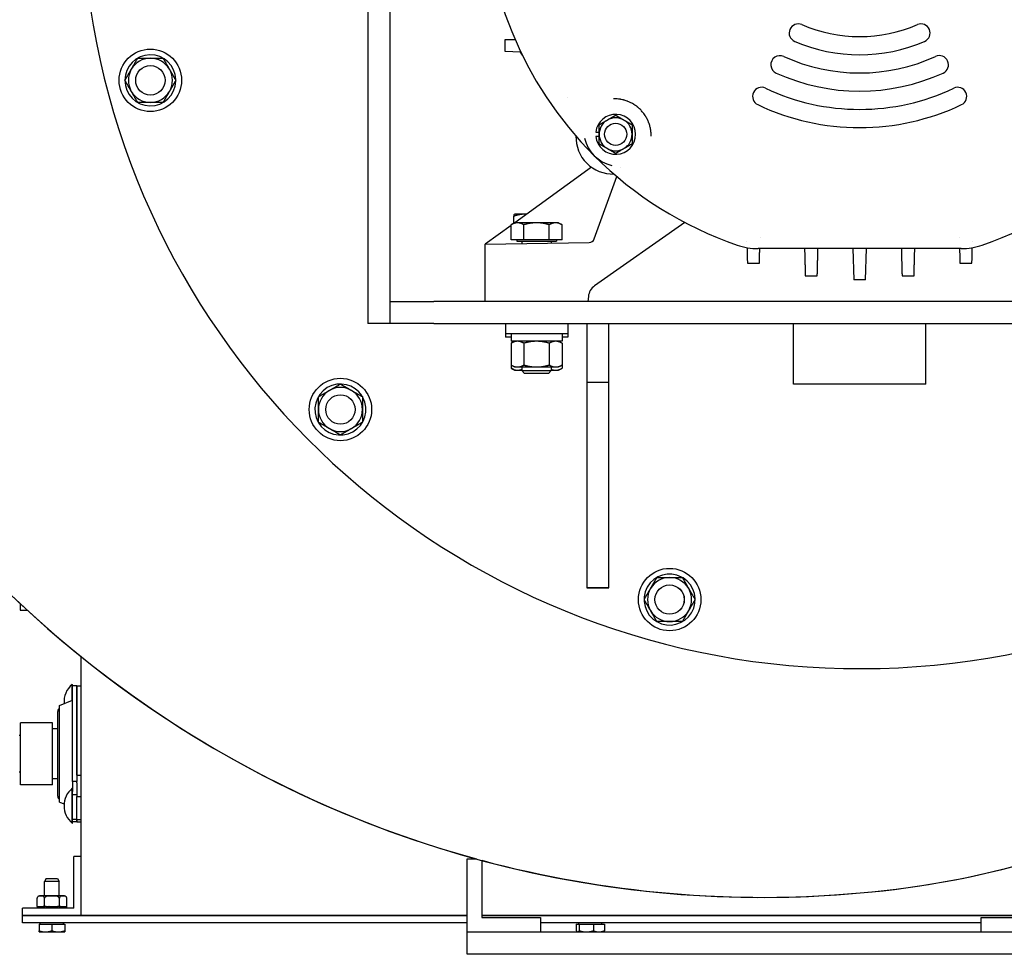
# Model space of a CAD drawing. Header units: inches. Extents: x 18 to 846, y -44 to 561.
# Tile 234 of 256: x 296 to 313, y 126 to 142. Entities that reach past the tile are written whole.
import ezdxf

# ---------------------------------------------------------------- set-up
doc = ezdxf.new("R2010")
doc.units = ezdxf.units.IN
doc.header["$LTSCALE"] = 24
doc.header["$MEASUREMENT"] = 0
doc.layers.add('Visible (ANSI)', color=7, linetype='Continuous', lineweight=30)

msp = doc.modelspace()

# ---------------------------------------------------------------- linework, layer by layer
at = {"layer": 'Visible (ANSI)'}
for p, q in [((302.33199, 151.54688), (302.33199, 136.89399)), ((302.70699, 151.54688), (302.70699, 137.26899)), ((304.6726, 141.72654), (304.84264, 141.731)), ((304.6726, 141.52254), (304.6726, 141.72654)), ((304.93541, 141.51566), (304.6726, 141.52254)), ((304.96729, 141.46045), (304.93541, 141.51566)), ((299.05691, 141.04938), (299.06714, 141.04938)), ((299.06714, 141.01813), (299.05691, 141.01813)), ((299.06223, 141.04017), (299.06737, 141.04017)), ((305.73947, 140.73699), (305.73937, 140.73699)), ((306.2148, 140.15212), (306.27149, 140.15212)), ((306.27149, 140.07737), (306.2148, 140.07737)), ((306.29218, 139.66716), (306.29218, 139.66715)), ((306.13998, 139.55657), (304.83506, 138.6085)), ((306.62821, 139.54654), (306.62822, 139.54655)), ((306.18656, 138.33312), (306.57343, 139.39603)), ((304.82259, 138.60307), (304.82259, 138.72168)), ((304.83199, 138.75518), (304.83161, 138.75496)), ((305.00501, 138.75518), (304.83199, 138.75518)), ((305.03695, 138.75518), (305.00501, 138.75518)), ((307.73337, 138.61305), (306.19498, 137.53586)), ((304.77398, 138.56411), (304.33199, 138.24299)), ((304.83199, 138.6085), (304.77398, 138.575)), ((304.77398, 138.321), (304.77398, 138.575)), ((304.88223, 138.6085), (304.83199, 138.6085)), ((305.20699, 138.6085), (304.88223, 138.6085)), ((304.99049, 138.321), (304.99049, 138.575)), ((305.53175, 138.6085), (305.20699, 138.6085)), ((305.4235, 138.321), (305.4235, 138.575)), ((305.58199, 138.6085), (305.53175, 138.6085)), ((305.58199, 138.6085), (305.64, 138.575)), ((305.64, 138.321), (305.64, 138.575)), ((304.99049, 138.321), (304.77398, 138.321)), ((304.86949, 138.321), (304.86949, 138.29599)), ((304.86949, 138.29599), (305.54449, 138.29599)), ((304.95699, 138.29599), (304.95699, 138.2539)), ((305.4235, 138.321), (304.99049, 138.321)), ((305.64, 138.321), (305.4235, 138.321)), ((305.45699, 138.29599), (305.45699, 138.26263)), ((305.54449, 138.321), (305.54449, 138.29599)), ((308.78646, 138.28539), (308.78646, 138.28539)), ((309.01146, 138.35753), (309.01146, 138.35755)), ((312.40252, 138.35754), (312.40252, 138.35753)), ((312.62753, 138.28539), (312.62753, 138.28541)), ((304.33199, 138.24299), (306.10356, 138.27392)), ((304.33199, 137.26899), (304.33199, 138.24299)), ((312.43367, 138.16899), (308.98031, 138.16899)), ((310.59113, 138.16899), (310.60499, 137.63978)), ((310.80899, 137.63978), (310.82285, 138.16899)), ((310.80899, 137.63978), (310.60499, 137.63978)), ((306.08933, 137.35286), (306.08199, 137.26899)), ((302.70699, 137.26899), (303.45699, 137.26899)), ((302.70699, 137.26899), (302.70699, 136.89399)), ((317.95699, 137.26899), (303.45699, 137.26899)), ((302.70699, 136.89399), (302.33199, 136.89399)), ((303.45699, 136.89399), (302.70699, 136.89399)), ((303.45699, 136.89399), (317.95699, 136.89399)), ((304.67549, 136.89399), (304.67549, 136.71699)), ((305.73849, 136.89399), (305.73849, 136.71699)), ((306.06499, 136.89399), (306.06499, 135.89399)), ((306.43999, 135.89399), (306.43999, 136.89399)), ((309.58199, 135.86274), (309.58199, 136.89399)), ((311.83199, 135.86274), (311.83199, 136.89399)), ((304.67549, 136.71699), (304.67549, 136.66148)), ((305.73849, 136.71699), (304.67549, 136.71699)), ((304.77249, 136.66148), (304.67549, 136.66148)), ((304.77249, 136.71699), (304.77249, 136.59199)), ((305.64149, 136.71699), (305.64149, 136.59199)), ((305.73849, 136.66148), (305.64149, 136.66148)), ((305.73849, 136.71699), (305.73849, 136.66148)), ((305.64149, 136.59199), (304.77249, 136.59199)), ((304.83199, 136.59199), (304.77398, 136.5585)), ((304.77398, 136.5585), (304.77398, 136.18749)), ((304.99049, 136.5585), (304.99049, 136.18749)), ((305.4235, 136.5585), (305.4235, 136.18749)), ((305.58199, 136.59199), (305.64, 136.5585)), ((305.64, 136.5585), (305.64, 136.18749)), ((304.77398, 136.18749), (304.77398, 136.13197)), ((304.83199, 136.15399), (304.77398, 136.18749)), ((304.83199, 136.09848), (304.77398, 136.13197)), ((304.83199, 136.15399), (304.88223, 136.15399)), ((304.88223, 136.15399), (305.20699, 136.15399)), ((304.95699, 136.15399), (304.95699, 136.0918)), ((305.20699, 136.15399), (305.53175, 136.15399)), ((305.45699, 136.15399), (305.45699, 136.0918)), ((305.53175, 136.15399), (305.58199, 136.15399)), ((305.58199, 136.15399), (305.64, 136.18749)), ((305.58199, 136.09848), (305.64, 136.13197)), ((305.64, 136.18749), (305.64, 136.13197)), ((304.83199, 136.09848), (304.88223, 136.09848)), ((304.88223, 136.09848), (304.95699, 136.09848)), ((304.95699, 136.0918), (305.45699, 136.0918)), ((305.00279, 136.04599), (304.95699, 136.0918)), ((305.41119, 136.04599), (305.00279, 136.04599)), ((305.41119, 136.04599), (305.45699, 136.0918)), ((305.45699, 136.09848), (305.53175, 136.09848)), ((305.53175, 136.09848), (305.58199, 136.09848)), ((306.06499, 135.89399), (306.43999, 135.89399)), ((306.06499, 135.89399), (306.06499, 132.39399)), ((306.43999, 132.39399), (306.43999, 135.89399)), ((311.83199, 135.86274), (309.58199, 135.86274)), ((302.22753, 135.65569), (302.23639, 135.6608)), ((302.23674, 135.65037), (302.2412, 135.65294)), ((302.25201, 135.63374), (302.24316, 135.62862)), ((307.67022, 132.56992), (307.67533, 132.57878)), ((307.68085, 132.56992), (307.68342, 132.57437)), ((307.7024, 132.56315), (307.69728, 132.55429)), ((306.43999, 132.39399), (306.06499, 132.39399)), ((306.06499, 132.39399), (306.43999, 132.39399)), ((296.41867, 132.12246), (296.41867, 132.01279)), ((296.41867, 132.01279), (296.53677, 132.01279)), ((297.45699, 126.81899), (297.45699, 131.21995)), ((297.30199, 130.48186), (297.30199, 130.74989)), ((297.30199, 130.74989), (297.30759, 130.74989)), ((297.30759, 130.72449), (297.30759, 130.74989)), ((297.30759, 129.09723), (297.30759, 130.72449)), ((297.38229, 130.72449), (297.30759, 130.72449)), ((297.38229, 129.2084), (297.38229, 130.72449)), ((297.38229, 130.72449), (297.45699, 130.72449)), ((297.38229, 130.72449), (297.38229, 129.09723)), ((297.08788, 130.39016), (297.30759, 130.48426)), ((297.05649, 128.84699), (297.05649, 130.29099)), ((297.08788, 128.74783), (297.08788, 130.39016)), ((296.41999, 129.04149), (296.41999, 130.09649)), ((296.96499, 130.09649), (296.41999, 130.09649)), ((296.96499, 129.04149), (296.96499, 130.09649)), ((297.05649, 129.99649), (296.96499, 129.99649)), ((296.41999, 129.88149), (296.39799, 129.88149)), ((296.41999, 129.25649), (296.39799, 129.25649)), ((297.05649, 129.14149), (296.96499, 129.14149)), ((297.38229, 129.09723), (297.30759, 129.09723)), ((297.30759, 129.09723), (297.30759, 128.92697)), ((297.38229, 129.2084), (297.45699, 129.2084)), ((297.38229, 129.07542), (297.38229, 129.09723)), ((297.38229, 129.07542), (297.38229, 128.84191)), ((296.96499, 129.04149), (296.41999, 129.04149)), ((297.30199, 128.38799), (297.30199, 128.98199)), ((297.30199, 128.98199), (297.30759, 128.98199)), ((297.30759, 128.38799), (297.30759, 128.92697)), ((297.08788, 128.74783), (297.16378, 128.71532)), ((297.38229, 128.87345), (297.30759, 128.87345)), ((297.38229, 128.44815), (297.38229, 128.84191)), ((297.38229, 128.84191), (297.45699, 128.84191)), ((297.38229, 128.44815), (297.30759, 128.44815)), ((297.38229, 128.41349), (297.30759, 128.41349)), ((297.38229, 128.41349), (297.38229, 128.44815)), ((297.38229, 128.44815), (297.45699, 128.44815)), ((297.38229, 128.44815), (297.38229, 128.41349)), ((297.38229, 128.41349), (297.45699, 128.41349)), ((297.30199, 128.38799), (297.30759, 128.38799)), ((297.33199, 126.94399), (297.33199, 127.81899)), ((297.45699, 127.81899), (297.33199, 127.81899)), ((297.45699, 126.81899), (297.45699, 127.81899)), ((304.02379, 127.78106), (304.18338, 127.78106)), ((304.02379, 126.53106), (304.02379, 127.78106)), ((304.27379, 127.75658), (304.27379, 126.78106)), ((296.85806, 127.44373), (296.83099, 127.39373)), ((297.08099, 127.39373), (296.83099, 127.39373)), ((296.83099, 127.14899), (296.83099, 127.39373)), ((296.85806, 127.44373), (297.05393, 127.44373)), ((297.05393, 127.44373), (297.08099, 127.39373)), ((297.08099, 127.14899), (297.08099, 127.39373)), ((296.7044, 126.96899), (296.7044, 127.10899)), ((297.16958, 127.14899), (296.7444, 127.14899)), ((296.8307, 126.96899), (296.8307, 127.10899)), ((297.08329, 126.96899), (297.08329, 127.10899)), ((297.20958, 126.96899), (297.20958, 127.10899)), ((297.33199, 126.94399), (296.45699, 126.94399)), ((296.45699, 126.81899), (296.45699, 126.94399)), ((296.70744, 126.96899), (296.7044, 126.96899)), ((296.70744, 126.96899), (296.70744, 126.94399)), ((296.70744, 126.96899), (296.71036, 126.96899)), ((296.71036, 126.96899), (296.71704, 126.96899)), ((296.71036, 126.94399), (296.71036, 126.96899)), ((296.71704, 126.96899), (296.71704, 126.94399)), ((296.71704, 126.96899), (296.72565, 126.96899)), ((296.72565, 126.96899), (296.73866, 126.96899)), ((296.72565, 126.94399), (296.72565, 126.96899)), ((296.73866, 126.96899), (296.73866, 126.94399)), ((296.73866, 126.96899), (296.75253, 126.96899)), ((296.75253, 126.96899), (296.77124, 126.96899)), ((296.75253, 126.94399), (296.75253, 126.96899)), ((296.77124, 126.96899), (296.77124, 126.94399)), ((296.77124, 126.96899), (296.78967, 126.96899)), ((296.78967, 126.96899), (296.80759, 126.96899)), ((296.78967, 126.94399), (296.78967, 126.96899)), ((296.81313, 126.96899), (296.80759, 126.96899)), ((296.81313, 126.96899), (296.81313, 126.94399)), ((296.81313, 126.96899), (296.82806, 126.96899)), ((296.8307, 126.96899), (296.82806, 126.96899)), ((296.86129, 126.96899), (296.8307, 126.96899)), ((296.8352, 126.94399), (296.8352, 126.96899)), ((296.85999, 126.96899), (296.85999, 126.94399)), ((296.86129, 126.96899), (296.86223, 126.96899)), ((296.86223, 126.96899), (296.86223, 126.94399)), ((296.86223, 126.96899), (296.88684, 126.96899)), ((296.88684, 126.96899), (296.90651, 126.96899)), ((296.88684, 126.94399), (296.88684, 126.96899)), ((296.90749, 126.96899), (296.90651, 126.96899)), ((296.90724, 126.96899), (296.90724, 126.94399)), ((296.90749, 126.96899), (296.91609, 126.96899)), ((296.91609, 126.96899), (296.91609, 126.94399)), ((296.91609, 126.96899), (296.94199, 126.96899)), ((296.94199, 126.96899), (296.95699, 126.96899)), ((296.94199, 126.94399), (296.94199, 126.96899)), ((296.95699, 126.96899), (296.97199, 126.96899)), ((296.95699, 126.96899), (296.95699, 126.94399)), ((296.97199, 126.96899), (296.9979, 126.96899)), ((296.97199, 126.96899), (296.97199, 126.94399)), ((296.9979, 126.96899), (297.0065, 126.96899)), ((296.9979, 126.94399), (296.9979, 126.96899)), ((297.00747, 126.96899), (297.0065, 126.96899)), ((297.00674, 126.96899), (297.00674, 126.94399)), ((297.00747, 126.96899), (297.02715, 126.96899)), ((297.02715, 126.96899), (297.02715, 126.94399)), ((297.02715, 126.96899), (297.05175, 126.96899)), ((297.05175, 126.96899), (297.0527, 126.96899)), ((297.05175, 126.94399), (297.05175, 126.96899)), ((297.08329, 126.96899), (297.0527, 126.96899)), ((297.05399, 126.96899), (297.05399, 126.94399)), ((297.07878, 126.96899), (297.07878, 126.94399)), ((297.08592, 126.96899), (297.08329, 126.96899)), ((297.08592, 126.96899), (297.10086, 126.96899)), ((297.1064, 126.96899), (297.10086, 126.96899)), ((297.10086, 126.94399), (297.10086, 126.96899)), ((297.1064, 126.96899), (297.12431, 126.96899)), ((297.12431, 126.96899), (297.12431, 126.94399)), ((297.12431, 126.96899), (297.14275, 126.96899)), ((297.14275, 126.96899), (297.16145, 126.96899)), ((297.14275, 126.94399), (297.14275, 126.96899)), ((297.16145, 126.96899), (297.16145, 126.94399)), ((297.16145, 126.96899), (297.17532, 126.96899)), ((297.17532, 126.96899), (297.18834, 126.96899)), ((297.17532, 126.94399), (297.17532, 126.96899)), ((297.18834, 126.96899), (297.18834, 126.94399)), ((297.18834, 126.96899), (297.19695, 126.96899)), ((297.19695, 126.96899), (297.20362, 126.96899)), ((297.19695, 126.94399), (297.19695, 126.96899)), ((297.20362, 126.96899), (297.20362, 126.94399)), ((297.20362, 126.96899), (297.20654, 126.96899)), ((297.20958, 126.96899), (297.20654, 126.96899)), ((297.20654, 126.94399), (297.20654, 126.96899)), ((297.45699, 126.81899), (296.45699, 126.81899)), ((304.02379, 126.81333), (296.45699, 126.81333)), ((296.45699, 126.69373), (296.45699, 126.81333)), ((296.83099, 126.81333), (296.83099, 126.81899)), ((297.08099, 126.81333), (297.08099, 126.81899)), ((304.02379, 126.81899), (297.45699, 126.81899)), ((313.77379, 126.81899), (304.27379, 126.81899)), ((313.77379, 126.81333), (304.27379, 126.81333)), ((304.27379, 126.78106), (305.27379, 126.78106)), ((305.27379, 126.78106), (305.27379, 126.53106)), ((305.99799, 126.81333), (305.99799, 126.81899)), ((306.24799, 126.81333), (306.24799, 126.81899)), ((312.77379, 126.53106), (312.77379, 126.78106)), ((312.77379, 126.78106), (313.77379, 126.78106)), ((304.02379, 126.69373), (296.45699, 126.69373)), ((296.73724, 126.66873), (296.73724, 126.55702)), ((296.73724, 126.66873), (296.95599, 126.66873)), ((296.75912, 126.66873), (296.75912, 126.69373)), ((296.95599, 126.66873), (296.95599, 126.55702)), ((296.95599, 126.66873), (297.17474, 126.66873)), ((297.15287, 126.66873), (297.15287, 126.69373)), ((297.17474, 126.66873), (297.17474, 126.55702)), ((312.77379, 126.69373), (305.27379, 126.69373)), ((305.88317, 126.66873), (305.9344, 126.66873)), ((305.88317, 126.66873), (305.88317, 126.55702)), ((305.92612, 126.66873), (305.92612, 126.69373)), ((305.9344, 126.66873), (306.17422, 126.66873)), ((305.9344, 126.66873), (305.9344, 126.55702)), ((306.17422, 126.66873), (306.36281, 126.66873)), ((306.17422, 126.66873), (306.17422, 126.55702)), ((306.31987, 126.66873), (306.31987, 126.69373)), ((306.36281, 126.66873), (306.36281, 126.55702)), ((296.73724, 126.53748), (296.84662, 126.53748)), ((296.84662, 126.53748), (297.06537, 126.53748)), ((297.06537, 126.53748), (297.17474, 126.53748)), ((305.27379, 126.53106), (304.02379, 126.53106)), ((314.02379, 126.53106), (304.02379, 126.53106)), ((304.02379, 126.15606), (304.02379, 126.53106)), ((305.90424, 126.53748), (305.8996, 126.54016)), ((305.90424, 126.53748), (305.90879, 126.53748)), ((305.90879, 126.53748), (306.05431, 126.53748)), ((306.05431, 126.53748), (306.26851, 126.53748)), ((306.26851, 126.53748), (306.34174, 126.53748)), ((306.34174, 126.53748), (306.34638, 126.54016)), ((314.02379, 126.53106), (312.77379, 126.53106)), ((314.02379, 126.15606), (304.02379, 126.15606))]:
    msp.add_line(p, q, dxfattribs=at)
for centre, radius in [((298.63292, 141.03375), 0.5315), ((298.63292, 141.03375), 0.25014), ((298.63292, 141.03375), 0.25), ((306.55274, 140.11474), 0.19), ((301.86816, 135.43016), 0.5315), ((301.86816, 135.43016), 0.25014), ((301.86816, 135.43016), 0.25), ((307.47175, 132.19492), 0.5315), ((307.47175, 132.19492), 0.25014), ((307.47175, 132.19492), 0.25)]:
    msp.add_circle(centre, radius, dxfattribs=at)
for centre, radius, start, end in [((310.70699, 144.26899), 13.25, 103.059522, 351.697975), ((310.70699, 144.26899), 6.39, 135, 225), ((309.06226, 145.62057), 18.49463, 191.15325, 275.133842), ((309.06227, 145.62026), 18.49463, 191.153204, 254.700812), ((309.66207, 141.83914), 0.155, 66.730665, 246.730665), ((310.70699, 144.26899), 2.49, 246.730665, 293.269335), ((311.75191, 141.83914), 0.155, 293.269335, 113.269335), ((310.70699, 144.26899), 2.8, 246.730665, 293.269335), ((298.63292, 141.03375), 0.4345, 2.060851, 357.939149), ((298.63292, 141.03375), 0.375, 90, 150), ((298.63292, 141.03375), 0.375, 30, 90), ((309.35033, 141.29919), 0.155, 65.448235, 245.448235), ((310.70699, 144.26899), 3.11, 245.448235, 294.551765), ((312.06365, 141.29919), 0.155, 294.551765, 114.551765), ((298.63292, 141.03375), 0.375, 150, 210), ((298.63292, 141.03375), 0.375, 330, 30), ((310.70699, 144.26899), 3.42, 245.448235, 294.551765), ((298.63292, 141.03375), 0.4345, 357.939149, 0.846066), ((298.63292, 141.03375), 0.375, 210, 270), ((298.63292, 141.03375), 0.375, 270, 330), ((309.03915, 140.76021), 0.155, 64.57673, 244.57673), ((310.70699, 144.26899), 3.73, 244.57673, 295.42327), ((312.37483, 140.76021), 0.155, 295.42327, 115.42327), ((310.70699, 144.26899), 4.04, 244.57673, 295.42327), ((306.55274, 140.11474), 0.34, 186.311077, 173.688923), ((306.55274, 140.11474), 0.28125, 120, 180), ((306.55274, 140.11474), 0.28125, 60, 120), ((306.55274, 140.11474), 0.28125, 0, 60), ((306.50678, 140.06878), 0.63, 178.496613, 271.503387), ((306.62699, 140.18899), 0.62, 193.110682, 256.889318), ((306.55274, 140.11474), 0.28125, 180, 240), ((306.55274, 140.11474), 0.28125, 300, 0), ((306.55274, 140.11474), 0.28125, 240, 300), ((310.70699, 144.26899), 6.39, 225, 250.932062), ((310.70699, 144.26899), 6.39, 289.067938, 315), ((306.10199, 138.3639), 0.09, 271, 340), ((308.98031, 139.27359), 1.1046, 250.932062, 270), ((312.43367, 139.27359), 1.1046, 270, 289.067938), ((306.33838, 137.33107), 0.25, 125, 175), ((301.86816, 135.43016), 0.4345, 32.060851, 27.939149), ((301.86816, 135.43016), 0.375, 60, 120), ((301.86816, 135.43016), 0.375, 120, 180), ((301.86816, 135.43016), 0.375, 0, 60), ((301.86816, 135.43016), 0.4345, 27.939149, 30.846066), ((301.86816, 135.43016), 0.375, 180, 240), ((301.86816, 135.43016), 0.375, 300, 0), ((301.86816, 135.43016), 0.375, 240, 300), ((309.3882, 142.60209), 15.45919, 274.931728, 322.895097), ((307.47175, 132.19492), 0.4345, 62.060851, 57.939149), ((307.47175, 132.19492), 0.375, 90, 150), ((307.47175, 132.19492), 0.375, 30, 90), ((307.47175, 132.19492), 0.4345, 57.939149, 60.846066), ((307.47175, 132.19492), 0.375, 150, 210), ((307.47175, 132.19492), 0.375, 330, 30), ((307.47175, 132.19492), 0.375, 210, 270), ((307.47175, 132.19492), 0.375, 270, 330), ((297.54869, 130.45289), 0.3861, 129.715137, 184.490185), ((297.12149, 130.29099), 0.065, 121.136519, 180), ((297.54869, 128.68499), 0.3861, 129.715137, 230.284863), ((297.12149, 128.84699), 0.065, 180, 238.863481), ((309.06227, 145.62026), 18.49463, 254.994506, 275.135342), ((309.38827, 142.6018), 15.45919, 274.933295, 286.480188), ((296.7444, 127.10899), 0.04, 90, 180), ((297.16958, 127.10899), 0.04, 0, 90)]:
    msp.add_arc(centre, radius, start, end, dxfattribs=at)
for points, weights in [([(298.30816, 141.22125), (298.3584, 141.30827), (298.41641, 141.40875)], [1, 1.0379548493, 1]), ([(298.41641, 141.40875), (298.53244, 141.40875), (298.63292, 141.40875)], [1, 1.0379548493, 1]), ([(298.63292, 141.40875), (298.7334, 141.40875), (298.84943, 141.40875)], [1, 1.0379548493, 1]), ([(298.84943, 141.40875), (298.90744, 141.30827), (298.95768, 141.22125)], [1, 1.0379548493, 1]), ([(298.19991, 141.03375), (298.25792, 141.13424), (298.30816, 141.22125)], [1, 1.0379548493, 1]), ([(298.95768, 141.22125), (299.00792, 141.13424), (299.06593, 141.03375)], [1, 1.0379548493, 1]), ([(298.30816, 140.84625), (298.25792, 140.93327), (298.19991, 141.03375)], [1, 1.0379548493, 1]), ([(299.06593, 141.03375), (299.00792, 140.93327), (298.95768, 140.84625)], [1, 1.0379548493, 1]), ([(298.41641, 140.65875), (298.3584, 140.75924), (298.30816, 140.84625)], [1, 1.0379548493, 1]), ([(298.95768, 140.84625), (298.90744, 140.75924), (298.84943, 140.65875)], [1, 1.0379548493, 1]), ([(298.63292, 140.65875), (298.53244, 140.65875), (298.41641, 140.65875)], [1, 1.0379548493, 1]), ([(298.84943, 140.65875), (298.7334, 140.65875), (298.63292, 140.65875)], [1, 1.0379548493, 1]), ([(306.27149, 140.27712), (306.34685, 140.32063), (306.41211, 140.35831)], [1.97854999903, 2.13159137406, 2.13159137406]), ([(306.41211, 140.35831), (306.47738, 140.39599), (306.55274, 140.4395)], [2.13159137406, 2.13159137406, 1.97854999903]), ([(306.55274, 140.4395), (306.6281, 140.39599), (306.69336, 140.35831)], [1.97854999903, 2.13159137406, 2.13159137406]), ([(306.69336, 140.35831), (306.75863, 140.32063), (306.83399, 140.27712)], [2.13159137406, 2.13159137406, 1.97854999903]), ([(306.27149, 140.11474), (306.27149, 140.1901), (306.27149, 140.27712)], [2.13159137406, 2.13159137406, 1.97854999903]), ([(306.83399, 140.27712), (306.83399, 140.1901), (306.83399, 140.11474)], [1.97854999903, 2.13159137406, 2.13159137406]), ([(306.27149, 139.95236), (306.27149, 140.03938), (306.27149, 140.11474)], [1.97854999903, 2.13159137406, 2.13159137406]), ([(306.83399, 140.11474), (306.83399, 140.03938), (306.83399, 139.95236)], [2.13159137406, 2.13159137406, 1.97854999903]), ([(306.41211, 139.87117), (306.34685, 139.90885), (306.27149, 139.95236)], [2.13159137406, 2.13159137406, 1.97854999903]), ([(306.55274, 139.78998), (306.47738, 139.83349), (306.41211, 139.87117)], [1.97854999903, 2.13159137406, 2.13159137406]), ([(306.69336, 139.87117), (306.6281, 139.83349), (306.55274, 139.78998)], [2.13159137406, 2.13159137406, 1.97854999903]), ([(306.83399, 139.95236), (306.75863, 139.90885), (306.69336, 139.87117)], [1.97854999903, 2.13159137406, 2.13159137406]), ([(305.00501, 138.75518), (304.92035, 138.75518), (304.82259, 138.72168)], [1, 1.0379548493, 1]), ([(304.82259, 138.72168), (304.82742, 138.75254), (304.83161, 138.75496)], [1, 1.03486109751, 1.00568315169]), ([(305.03556, 138.75417), (305.02025, 138.75518), (305.00501, 138.75518)], [1.01093873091, 1.00662616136, 1]), ([(304.88223, 138.6085), (304.83199, 138.6085), (304.77398, 138.575)], [1, 1.0379548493, 1]), ([(304.99049, 138.575), (304.93247, 138.6085), (304.88223, 138.6085)], [1, 1.0379548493, 1]), ([(305.20699, 138.6085), (305.10651, 138.6085), (304.99049, 138.575)], [1, 1.0379548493, 1]), ([(305.4235, 138.575), (305.30747, 138.6085), (305.20699, 138.6085)], [1, 1.0379548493, 1]), ([(305.53175, 138.6085), (305.48151, 138.6085), (305.4235, 138.575)], [1, 1.0379548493, 1]), ([(305.64, 138.575), (305.58199, 138.6085), (305.53175, 138.6085)], [1, 1.0379548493, 1]), ([(308.78907, 138.18567), (308.79247, 138.05558), (308.79601, 137.92037)], [1.04590290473, 1.05113379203, 1.05595112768]), ([(309.00001, 137.92037), (309.00333, 138.04701), (309.00652, 138.16899)], [1.05171779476, 1.0471238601, 1.04216285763]), ([(309.7691, 138.16899), (309.77497, 137.94479), (309.78127, 137.70394)], [1.03435628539, 1.04411250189, 1.05256887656]), ([(309.98527, 137.70394), (309.99159, 137.94492), (309.99745, 138.16899)], [1.05077090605, 1.04224290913, 1.03240689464]), ([(311.41653, 138.16899), (311.4224, 137.94492), (311.42871, 137.70394)], [1.03240689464, 1.04224290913, 1.05077090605]), ([(311.63271, 137.70394), (311.63902, 137.94479), (311.64489, 138.16899)], [1.0525720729, 1.04411577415, 1.03435962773]), ([(312.40746, 138.16899), (312.41065, 138.04701), (312.41397, 137.92037)], [1.04215940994, 1.04712045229, 1.05171442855]), ([(312.61797, 137.92037), (312.62151, 138.05558), (312.62492, 138.18567)], [1.05595468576, 1.05113739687, 1.04590655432]), ([(308.79601, 137.92037), (308.89845, 137.92037), (309.00001, 137.92037)], [1.93123151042, 1.93563474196, 1.93958493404]), ([(312.41397, 137.92037), (312.51554, 137.92037), (312.61797, 137.92037)], [1.93958493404, 1.93563474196, 1.93123151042]), ([(309.78127, 137.70394), (309.88347, 137.70394), (309.98527, 137.70394)], [1.91364557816, 1.91571723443, 1.9173354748]), ([(311.42871, 137.70394), (311.53051, 137.70394), (311.63271, 137.70394)], [1.9173354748, 1.91571723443, 1.91364557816]), ([(304.88223, 136.59199), (304.83199, 136.59199), (304.77398, 136.5585)], [1, 1.0379548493, 1]), ([(304.99049, 136.5585), (304.93247, 136.59199), (304.88223, 136.59199)], [1, 1.0379548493, 1]), ([(305.20699, 136.59199), (305.10651, 136.59199), (304.99049, 136.5585)], [1, 1.0379548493, 1]), ([(305.4235, 136.5585), (305.30747, 136.59199), (305.20699, 136.59199)], [1, 1.0379548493, 1]), ([(305.53175, 136.59199), (305.48151, 136.59199), (305.4235, 136.5585)], [1, 1.0379548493, 1]), ([(305.64, 136.5585), (305.58199, 136.59199), (305.53175, 136.59199)], [1, 1.0379548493, 1]), ([(304.77398, 136.18749), (304.83199, 136.15399), (304.88223, 136.15399)], [1, 1.0379548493, 1]), ([(304.77398, 136.13197), (304.83199, 136.09848), (304.88223, 136.09848)], [1, 1.0379548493, 1]), ([(304.88223, 136.15399), (304.93247, 136.15399), (304.99049, 136.18749)], [1, 1.0379548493, 1]), ([(304.88223, 136.09848), (304.91823, 136.09848), (304.95699, 136.11505)], [1, 1.02690849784, 1.01566285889]), ([(304.99049, 136.18749), (305.10651, 136.15399), (305.20699, 136.15399)], [1, 1.0379548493, 1]), ([(305.20699, 136.15399), (305.30747, 136.15399), (305.4235, 136.18749)], [1, 1.0379548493, 1]), ([(305.4235, 136.18749), (305.48151, 136.15399), (305.53175, 136.15399)], [1, 1.0379548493, 1]), ([(305.45699, 136.11505), (305.49575, 136.09848), (305.53175, 136.09848)], [1.01566285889, 1.02690849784, 1]), ([(305.53175, 136.15399), (305.58199, 136.15399), (305.64, 136.18749)], [1, 1.0379548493, 1]), ([(305.53175, 136.09848), (305.58199, 136.09848), (305.64, 136.13197)], [1, 1.0379548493, 1]), ([(301.68066, 135.75492), (301.76768, 135.80516), (301.86816, 135.86317)], [1, 1.0379548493, 1]), ([(301.86816, 135.86317), (301.96864, 135.80516), (302.05566, 135.75492)], [1, 1.0379548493, 1]), ([(301.49316, 135.64666), (301.59364, 135.70468), (301.68066, 135.75492)], [1, 1.0379548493, 1]), ([(301.49316, 135.43016), (301.49316, 135.53064), (301.49316, 135.64666)], [1, 1.0379548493, 1]), ([(302.05566, 135.75492), (302.14268, 135.70468), (302.24316, 135.64666)], [1, 1.0379548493, 1]), ([(302.24316, 135.64666), (302.24316, 135.53064), (302.24316, 135.43016)], [1, 1.0379548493, 1]), ([(301.49316, 135.21365), (301.49316, 135.32968), (301.49316, 135.43016)], [1, 1.0379548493, 1]), ([(302.24316, 135.43016), (302.24316, 135.32968), (302.24316, 135.21365)], [1, 1.0379548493, 1]), ([(301.68066, 135.1054), (301.59364, 135.15564), (301.49316, 135.21365)], [1, 1.0379548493, 1]), ([(301.86816, 134.99714), (301.76768, 135.05516), (301.68066, 135.1054)], [1, 1.0379548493, 1]), ([(302.05566, 135.1054), (301.96864, 135.05516), (301.86816, 134.99714)], [1, 1.0379548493, 1]), ([(302.24316, 135.21365), (302.14268, 135.15564), (302.05566, 135.1054)], [1, 1.0379548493, 1]), ([(307.14699, 132.38242), (307.19723, 132.46944), (307.25525, 132.56992)], [1, 1.0379548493, 1]), ([(307.25525, 132.56992), (307.37127, 132.56992), (307.47175, 132.56992)], [1, 1.0379548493, 1]), ([(307.47175, 132.56992), (307.57223, 132.56992), (307.68826, 132.56992)], [1, 1.0379548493, 1]), ([(307.68826, 132.56992), (307.74627, 132.46944), (307.79651, 132.38242)], [1, 1.0379548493, 1]), ([(307.03874, 132.19492), (307.09675, 132.2954), (307.14699, 132.38242)], [1, 1.0379548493, 1]), ([(307.79651, 132.38242), (307.84675, 132.2954), (307.90477, 132.19492)], [1, 1.0379548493, 1]), ([(307.14699, 132.00742), (307.09675, 132.09444), (307.03874, 132.19492)], [1, 1.0379548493, 1]), ([(307.90477, 132.19492), (307.84675, 132.09444), (307.79651, 132.00742)], [1, 1.0379548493, 1]), ([(307.25525, 131.81992), (307.19723, 131.9204), (307.14699, 132.00742)], [1, 1.0379548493, 1]), ([(307.79651, 132.00742), (307.74627, 131.9204), (307.68826, 131.81992)], [1, 1.0379548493, 1]), ([(307.47175, 131.81992), (307.37127, 131.81992), (307.25525, 131.81992)], [1, 1.0379548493, 1]), ([(307.68826, 131.81992), (307.57223, 131.81992), (307.47175, 131.81992)], [1, 1.0379548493, 1]), ([(296.73724, 126.53748), (296.73724, 126.53748), (296.73724, 126.55702)], [1, 1.0379548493, 1]), ([(296.73724, 126.55702), (296.79586, 126.53748), (296.84662, 126.53748)], [1, 1.0379548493, 1]), ([(296.84662, 126.53748), (296.89738, 126.53748), (296.95599, 126.55702)], [1, 1.0379548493, 1]), ([(296.95599, 126.55702), (297.01461, 126.53748), (297.06537, 126.53748)], [1, 1.0379548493, 1]), ([(297.06537, 126.53748), (297.11613, 126.53748), (297.17474, 126.55702)], [1, 1.0379548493, 1]), ([(297.17474, 126.55702), (297.17474, 126.53748), (297.17474, 126.53748)], [1, 1.0379548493, 1]), ([(305.88317, 126.55702), (305.8969, 126.53748), (305.90879, 126.53748)], [1, 1.0379548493, 1]), ([(305.90879, 126.53748), (305.92068, 126.53748), (305.9344, 126.55702)], [1, 1.0379548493, 1]), ([(305.9344, 126.55702), (305.99866, 126.53748), (306.05431, 126.53748)], [1, 1.0379548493, 1]), ([(306.05431, 126.53748), (306.10996, 126.53748), (306.17422, 126.55702)], [1, 1.0379548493, 1]), ([(306.17422, 126.55702), (306.22475, 126.53748), (306.26851, 126.53748)], [1, 1.0379548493, 1]), ([(306.26851, 126.53748), (306.31228, 126.53748), (306.36281, 126.55702)], [1, 1.0379548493, 1]), ([(306.36281, 126.55702), (306.35409, 126.54461), (306.34638, 126.54016)], [1, 1.02377252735, 1.01776582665])]:
    msp.add_rational_spline(points, weights, degree=2, dxfattribs=at)
for points, knots in [([(307.15793, 140.08126), (307.15812, 140.09505), (307.15787, 140.10917), (307.15709, 140.12363), (307.15676, 140.12983), (307.15633, 140.13609), (307.15581, 140.14242), (307.1551, 140.15084), (307.15422, 140.15935), (307.15316, 140.16786), (307.15239, 140.17407), (307.15152, 140.18028), (307.15055, 140.1865), (307.14997, 140.19025), (307.14936, 140.19401), (307.1487, 140.19776), (307.1475, 140.20472), (307.14616, 140.2117), (307.14471, 140.21869), (307.14249, 140.22928), (307.13999, 140.2399), (307.13719, 140.25053), (307.13171, 140.27134), (307.12507, 140.2922), (307.11719, 140.31303), (307.11651, 140.31483), (307.11582, 140.31663), (307.11512, 140.31843), (307.10908, 140.33394), (307.10247, 140.34912), (307.09524, 140.3641), (307.09367, 140.36735), (307.09207, 140.37058), (307.09044, 140.37382), (307.0854, 140.38378), (307.08008, 140.39366), (307.07452, 140.40337), (307.06899, 140.41301), (307.06321, 140.4225), (307.05715, 140.43189), (307.05674, 140.43251), (307.05634, 140.43314), (307.05593, 140.43377), (307.04793, 140.44604), (307.03944, 140.45814), (307.03054, 140.46992), (307.02618, 140.47568), (307.02173, 140.48137), (307.01719, 140.48696), (307.00339, 140.50396), (306.98879, 140.52015), (306.9734, 140.53553), (306.96547, 140.54347), (306.9573, 140.55121), (306.94895, 140.55871), (306.94105, 140.5658), (306.93298, 140.57269), (306.9247, 140.5794), (306.92427, 140.57975), (306.92384, 140.58009), (306.92342, 140.58044), (306.91232, 140.58938), (306.90086, 140.598), (306.88916, 140.60618), (306.88333, 140.61027), (306.87743, 140.61424), (306.8715, 140.6181), (306.87075, 140.61859), (306.87, 140.61908), (306.86925, 140.61956), (306.85983, 140.62563), (306.85029, 140.63142), (306.84061, 140.63695), (306.83087, 140.64252), (306.82098, 140.64783), (306.81103, 140.65283), (306.79539, 140.6607), (306.77954, 140.66786), (306.76337, 140.67437), (306.76114, 140.67527), (306.7589, 140.67616), (306.75665, 140.67703), (306.75451, 140.67786), (306.75237, 140.67868), (306.75023, 140.67949), (306.73823, 140.68401), (306.72608, 140.68817), (306.71394, 140.69192), (306.70794, 140.69378), (306.70195, 140.69553), (306.69598, 140.69718), (306.69314, 140.69797), (306.69031, 140.69873), (306.68748, 140.69947), (306.67402, 140.70299), (306.6606, 140.70603), (306.64726, 140.7086), (306.6434, 140.70934), (306.63955, 140.71005), (306.6357, 140.71072), (306.63157, 140.71143), (306.62744, 140.71211), (306.62333, 140.71274), (306.6076, 140.71514), (306.59198, 140.71693), (306.57652, 140.71812), (306.56434, 140.71906), (306.55225, 140.71964), (306.54039, 140.71987), (306.53326, 140.72001), (306.5262, 140.72003), (306.51926, 140.71993)], [0.0089344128, 0.0089344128, 0.0089344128, 0.0089344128, 0.0101774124, 0.0101774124, 0.0101774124, 0.0107104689, 0.0107104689, 0.0107104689, 0.011420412, 0.011420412, 0.011420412, 0.0119377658, 0.0119377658, 0.0119377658, 0.0122490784, 0.0122490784, 0.0122490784, 0.0128258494, 0.0128258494, 0.0128258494, 0.0137012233, 0.0137012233, 0.0137012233, 0.0154155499, 0.0154155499, 0.0154155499, 0.0155637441, 0.0155637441, 0.0155637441, 0.0168402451, 0.0168402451, 0.0168402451, 0.0171172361, 0.0171172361, 0.0171172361, 0.0179720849, 0.0179720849, 0.0179720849, 0.0188216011, 0.0188216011, 0.0188216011, 0.0188784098, 0.0188784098, 0.0188784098, 0.0199914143, 0.0199914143, 0.0199914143, 0.0205357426, 0.0205357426, 0.0205357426, 0.0221906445, 0.0221906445, 0.0221906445, 0.0230437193, 0.0230437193, 0.0230437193, 0.0238504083, 0.0238504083, 0.0238504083, 0.0238920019, 0.0238920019, 0.0238920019, 0.0249699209, 0.0249699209, 0.0249699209, 0.0255077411, 0.0255077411, 0.0255077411, 0.0255757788, 0.0255757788, 0.0255757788, 0.0264282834, 0.0264282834, 0.0264282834, 0.0272864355, 0.0272864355, 0.0272864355, 0.0286357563, 0.0286357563, 0.0286357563, 0.0288224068, 0.0288224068, 0.0288224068, 0.0289996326, 0.0289996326, 0.0289996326, 0.0299904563, 0.0299904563, 0.0299904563, 0.0304797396, 0.0304797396, 0.0304797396, 0.030712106, 0.030712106, 0.030712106, 0.0318171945, 0.0318171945, 0.0318171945, 0.0321370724, 0.0321370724, 0.0321370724, 0.0324807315, 0.0324807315, 0.0324807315, 0.0337944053, 0.0337944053, 0.0337944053, 0.0348290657, 0.0348290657, 0.0348290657, 0.0354517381, 0.0354517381, 0.0354517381, 0.0354517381]), ([(296.8307, 127.10899), (296.8307, 127.11217), (296.83021, 127.11586), (296.82853, 127.12249), (296.82682, 127.12629), (296.82243, 127.13339), (296.81863, 127.13701), (296.80813, 127.14425), (296.79997, 127.14626), (296.78348, 127.14838), (296.77514, 127.14852), (296.75996, 127.14852), (296.75162, 127.14838), (296.73512, 127.14626), (296.72697, 127.14425), (296.71647, 127.13701), (296.71266, 127.13339), (296.70827, 127.12629), (296.70657, 127.12249), (296.70488, 127.11586), (296.7044, 127.11217), (296.7044, 127.10899)], [-1.02484287, -1.02484287, -1.02484287, -1.02484287, -1.000634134, -1.000634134, -0.968185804, -0.968185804, -0.914627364, -0.914627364, -0.798927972, -0.798927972, -0.68322858, -0.68322858, -0.567529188, -0.567529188, -0.451829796, -0.451829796, -0.398271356, -0.398271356, -0.365823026, -0.365823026, -0.34161429, -0.34161429, -0.34161429, -0.34161429]), ([(297.08329, 127.10899), (297.08329, 127.11217), (297.08232, 127.11586), (297.07896, 127.12249), (297.07554, 127.12629), (297.06676, 127.13339), (297.05915, 127.13701), (297.03815, 127.14425), (297.02184, 127.14626), (296.98886, 127.14838), (296.97218, 127.14852), (296.94181, 127.14852), (296.92513, 127.14838), (296.89214, 127.14626), (296.87584, 127.14425), (296.85483, 127.13701), (296.84722, 127.13339), (296.83844, 127.12629), (296.83503, 127.12249), (296.83166, 127.11586), (296.8307, 127.11217), (296.8307, 127.10899)], [-1.02484287, -1.02484287, -1.02484287, -1.02484287, -1.000634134, -1.000634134, -0.968185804, -0.968185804, -0.914627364, -0.914627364, -0.798927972, -0.798927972, -0.68322858, -0.68322858, -0.567529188, -0.567529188, -0.451829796, -0.451829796, -0.398271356, -0.398271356, -0.365823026, -0.365823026, -0.34161429, -0.34161429, -0.34161429, -0.34161429]), ([(297.20958, 127.10899), (297.20958, 127.11217), (297.2091, 127.11586), (297.20742, 127.12249), (297.20571, 127.12629), (297.20132, 127.13339), (297.19751, 127.13701), (297.18701, 127.14425), (297.17886, 127.14626), (297.16237, 127.14838), (297.15403, 127.14852), (297.13884, 127.14852), (297.1305, 127.14838), (297.11401, 127.14626), (297.10586, 127.14425), (297.09536, 127.13701), (297.09155, 127.13339), (297.08716, 127.12629), (297.08545, 127.12249), (297.08377, 127.11586), (297.08329, 127.11217), (297.08329, 127.10899)], [-1.02484287, -1.02484287, -1.02484287, -1.02484287, -1.000634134, -1.000634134, -0.968185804, -0.968185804, -0.914627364, -0.914627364, -0.798927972, -0.798927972, -0.68322858, -0.68322858, -0.567529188, -0.567529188, -0.451829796, -0.451829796, -0.398271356, -0.398271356, -0.365823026, -0.365823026, -0.34161429, -0.34161429, -0.34161429, -0.34161429])]:
    msp.add_open_spline(points, degree=3, knots=knots, dxfattribs=at)

doc.saveas('drawing.dxf')
